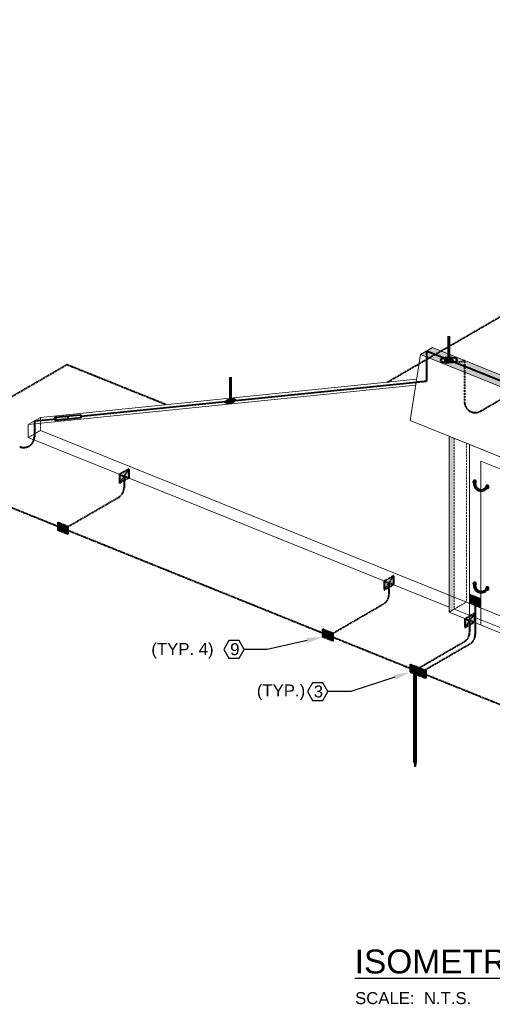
# Model space of a CAD drawing. Header units: inches. Extents: x 0 to 21849, y 0 to 20143.
# Tile 16 of 25: x 6227 to 6582, y 8241 to 8982. Entities that reach past the tile are written whole.
import ezdxf
from ezdxf import colors
from ezdxf.entities.mleader import LeaderData, LeaderLine
from ezdxf.math import Vec2, Vec3

# ---------------------------------------------------------------- set-up
doc = ezdxf.new("R2010")
doc.units = ezdxf.units.IN
doc.header["$MEASUREMENT"] = 0
doc.linetypes.add('DASHED2', pattern=[0.375, 0.25, -0.125])
doc.linetypes.add('HIDDEN2', pattern=[0.1875, 0.125, -0.0625])
for name, color, linetype, lineweight in [('E-ISO-BLDG', 131, 'Continuous', 9), ('E-LPS-ISO', 7, 'DASHED2', 40), ('E-STD-TEXT', 7, 'Continuous', 25)]:
    doc.layers.add(name, color=color, linetype=linetype, lineweight=lineweight)
doc.styles.get("Standard").update_dxf_attribs({"font": 'arial.ttf'})

msp = doc.modelspace()

# ---------------------------------------------------------------- hatches: boundary and pattern name
at = {"layer": 'E-LPS-ISO', "linetype": 'HIDDEN2', "transparency": 33554457}
h = msp.add_hatch(color=7, dxfattribs=at)
h.dxf.hatch_style = 1
h.paths.add_polyline_path([(6602.86, 8704.27), (6598.3, 8701.62), (6787.59, 8625.25), (6787.59, 8629.73)])
h.paths.add_polyline_path([(6607.42, 8706.91), (6602.86, 8704.27), (6787.59, 8629.73), (6787.59, 8634.22)])
edge = h.paths.add_edge_path()
edge.add_arc((6800.22, 8637.41), 13.03, 194.17897, 223.41067)
edge.add_line((6790.75, 8628.45), (6796.82, 8626.01))
edge.add_ellipse((6800.82, 8624.39), major_axis=(6.32, 0.07), ratio=0.336663, start_angle=89.79804, end_angle=129.00175, ccw=False)
edge.add_line((6800.82, 8626.52), (6800.82, 8628.88))
edge.add_line((6800.82, 8628.88), (6787.59, 8634.22))
edge = h.paths.add_edge_path()
edge.add_line((6790.75, 8628.45), (6787.59, 8629.73))
edge.add_line((6787.59, 8629.73), (6787.59, 8625.25))
edge.add_line((6787.59, 8625.25), (6813.01, 8614.99))
edge.add_line((6813.01, 8614.99), (6817.57, 8617.63))
edge.add_line((6817.57, 8617.63), (6804.82, 8622.78))
edge.add_ellipse((6800.82, 8624.39), major_axis=(6.32, 0.07), ratio=0.336663, start_angle=151.26863, end_angle=309.00175, ccw=False)
edge.add_arc((6800.22, 8637.41), 13.03, 223.41067, 247.64437, ccw=False)
h.paths.add_polyline_path([(6787.59, 8634.22), (6787.59, 8629.73), (6790.75, 8628.45, -0.128244)], flags=17)
edge = h.paths.add_edge_path()
edge.add_line((6800.82, 8628.88), (6800.82, 8626.52))
edge.add_ellipse((6800.82, 8624.39), major_axis=(6.32, 0.07), ratio=0.336663, start_angle=309.00175, end_angle=449.79804, ccw=False)
edge.add_line((6804.82, 8622.78), (6817.57, 8617.63))
edge.add_line((6817.57, 8617.63), (6822.13, 8620.28))
edge.add_line((6822.13, 8620.28), (6800.82, 8628.88))
edge = h.paths.add_edge_path(flags=17)
edge.add_arc((6800.22, 8637.41), 13.03, 223.41067, 247.64437)
edge.add_ellipse((6800.82, 8624.39), major_axis=(6.32, 0.07), ratio=0.336663, start_angle=129.00175, end_angle=151.26863, ccw=False)
edge.add_line((6796.82, 8626.01), (6790.75, 8628.45))
h.paths.add_polyline_path([(6561.53, 8720.94), (6561.53, 8716.46), (6598.3, 8701.62), (6602.86, 8704.27)])
h.paths.add_polyline_path([(6561.53, 8725.43), (6561.53, 8720.94), (6602.86, 8704.27), (6607.42, 8706.91)])
edge = h.paths.add_edge_path()
edge.add_line((6561.53, 8720.94), (6553.67, 8724.11))
edge.add_ellipse((6549.67, 8725.73), major_axis=(6.32, 0.07), ratio=0.336663, start_angle=129.00175, end_angle=309.00175, ccw=False)
edge.add_line((6545.68, 8727.34), (6539.29, 8729.92))
edge.add_line((6539.29, 8729.92), (6534.73, 8727.27))
edge.add_line((6534.73, 8727.27), (6561.53, 8716.46))
edge.add_line((6561.53, 8716.46), (6561.53, 8720.94))
edge = h.paths.add_edge_path(flags=17)
edge.add_arc((6555.93, 8738.41), 14.14, 263.77548, 293.34567, ccw=False)
edge.add_ellipse((6549.67, 8725.73), major_axis=(6.32, 0.07), ratio=0.336663, start_angle=309.00175, end_angle=318.05762, ccw=False)
edge.add_line((6553.67, 8724.11), (6561.53, 8720.94))
edge.add_line((6561.53, 8720.94), (6561.53, 8725.43))
edge = h.paths.add_edge_path()
edge.add_line((6549.67, 8730.21), (6549.67, 8727.86))
edge.add_ellipse((6549.67, 8725.73), major_axis=(6.32, 0.07), ratio=0.336663, start_angle=318.05762, end_angle=449.79804, ccw=False)
edge.add_arc((6555.93, 8738.41), 14.14, 263.77548, 293.34567)
edge.add_line((6561.53, 8725.43), (6549.67, 8730.21))
edge = h.paths.add_edge_path()
edge.add_line((6549.67, 8730.21), (6543.85, 8732.56))
edge.add_line((6543.85, 8732.56), (6539.29, 8729.92))
edge.add_line((6539.29, 8729.92), (6545.68, 8727.34))
edge.add_ellipse((6549.67, 8725.73), major_axis=(6.32, 0.07), ratio=0.336663, start_angle=89.79804, end_angle=129.00175, ccw=False)
edge.add_line((6549.67, 8727.86), (6549.67, 8730.21))
h.paths.add_polyline_path([(6537.47, 8735.14), (6532.91, 8732.49), (6539.29, 8729.92), (6543.85, 8732.56)])
h.paths.add_polyline_path([(6539.29, 8729.92), (6532.91, 8732.49), (6532.91, 8728.01), (6534.73, 8727.27)])
h.paths.add_polyline_path([(6532.91, 8732.49), (6528.35, 8729.85), (6532.91, 8728.01)])
at = {"layer": 'E-LPS-ISO', "linetype": 'Continuous', "transparency": 33554687}
h = msp.add_hatch(color=7, dxfattribs=at)
h.dxf.hatch_style = 1
edge = h.paths.add_edge_path()
edge.add_ellipse((6549.67, 8725.73), major_axis=(1.58, 0.02), ratio=0.336663, start_angle=129.00175, end_angle=306.12893, ccw=False)
edge.add_line((6548.67, 8726.13), (6547.68, 8726.53))
edge.add_ellipse((6549.67, 8725.73), major_axis=(3.16, 0.03), ratio=0.336663, start_angle=129.00175, end_angle=309.00175)
edge.add_line((6551.67, 8724.92), (6551.63, 8724.94))
edge.add_arc((6555.93, 8738.41), 14.14, 247.92131, 252.29165, ccw=False)
edge = h.paths.add_edge_path()
edge.add_ellipse((6549.67, 8725.73), major_axis=(3.16, 0.03), ratio=0.336663, start_angle=309.16297, end_angle=449.79804)
edge.add_line((6549.67, 8726.79), (6549.67, 8726.26))
edge.add_ellipse((6549.67, 8725.73), major_axis=(1.58, 0.02), ratio=0.336663, start_angle=309.00175, end_angle=449.79804, ccw=False)
edge.add_line((6550.67, 8725.32), (6551.63, 8724.94))
edge.add_arc((6555.93, 8738.41), 14.14, 252.29165, 252.52473)
edge = h.paths.add_edge_path()
edge.add_ellipse((6549.67, 8725.73), major_axis=(3.16, 0.03), ratio=0.336663, start_angle=89.79804, end_angle=129.00175)
edge.add_line((6547.68, 8726.53), (6548.67, 8726.13))
edge.add_ellipse((6549.67, 8725.73), major_axis=(1.58, 0.02), ratio=0.336663, start_angle=89.79804, end_angle=129.00175, ccw=False)
edge.add_line((6549.67, 8726.26), (6549.67, 8726.79))
at = {"layer": 'E-LPS-ISO', "linetype": 'HIDDEN2'}
h = msp.add_hatch(color=7, dxfattribs=at)
h.dxf.hatch_style = 1
edge = h.paths.add_edge_path()
edge.add_ellipse((6549.67, 8725.73), major_axis=(1.58, 0.02), ratio=0.336663, start_angle=141.5787, end_angle=296.42479)
edge.add_line((6550.38, 8725.26), (6548.43, 8726.05))
edge = h.paths.add_edge_path()
edge.add_ellipse((6549.67, 8725.73), major_axis=(1.58, 0.02), ratio=0.336663, start_angle=89.79804, end_angle=141.5787)
edge.add_line((6548.43, 8726.05), (6550.38, 8725.26))
edge.add_ellipse((6549.67, 8725.73), major_axis=(1.58, 0.02), ratio=0.336663, start_angle=296.42479, end_angle=337.76542)
edge.add_arc((6551.52, 8734.38), 8.85, 257.97563, 267.55172, ccw=False)
edge.add_line((6549.67, 8725.73), (6549.67, 8726.26))
edge = h.paths.add_edge_path()
edge.add_ellipse((6549.67, 8725.73), major_axis=(1.58, 0.02), ratio=0.336663, start_angle=337.76542, end_angle=449.79804)
edge.add_line((6549.67, 8726.26), (6549.67, 8725.73))
edge.add_arc((6551.52, 8734.38), 8.85, 257.97563, 267.55172)
at = {"layer": 'E-LPS-ISO', "linetype": 'Continuous', "transparency": 33554687}
h = msp.add_hatch(color=7, dxfattribs=at)
h.dxf.hatch_style = 1
edge = h.paths.add_edge_path()
edge.add_ellipse((6549.67, 8725.73), major_axis=(1.58, 0.02), ratio=0.336663, start_angle=306.12893, end_angle=309.00175, ccw=False)
edge.add_arc((6555.93, 8738.41), 14.14, 247.92131, 252.29165)
edge.add_line((6551.63, 8724.94), (6550.67, 8725.32))
h = msp.add_hatch(color=7, dxfattribs=at)
h.dxf.hatch_style = 1
edge = h.paths.add_edge_path()
edge.add_ellipse((6385.47, 8694.91), major_axis=(1.9, 0.48), ratio=0.336663, start_angle=85.11611, end_angle=156.2489)
edge.add_line((6383.67, 8694.72), (6384.57, 8694.81))
edge.add_ellipse((6385.47, 8694.91), major_axis=(0.951, 0.241), ratio=0.336663, start_angle=85.11611, end_angle=156.2489, ccw=False)
edge.add_line((6385.47, 8695.25), (6385.47, 8695.59))
edge = h.paths.add_edge_path()
edge.add_ellipse((6385.47, 8694.91), major_axis=(1.9, 0.48), ratio=0.336663, start_angle=336.2489, end_angle=445.11611)
edge.add_line((6385.47, 8695.59), (6385.47, 8695.25))
edge.add_ellipse((6385.47, 8694.91), major_axis=(0.951, 0.241), ratio=0.336663, start_angle=336.2489, end_angle=445.11611, ccw=False)
edge.add_line((6386.38, 8695), (6387.28, 8695.09))
edge = h.paths.add_edge_path()
edge.add_ellipse((6385.47, 8694.91), major_axis=(1.9, 0.48), ratio=0.336663, start_angle=156.2489, end_angle=336.2489)
edge.add_line((6387.28, 8695.09), (6386.38, 8695))
edge.add_ellipse((6385.47, 8694.91), major_axis=(0.951, 0.241), ratio=0.336663, start_angle=156.2489, end_angle=336.2489, ccw=False)
edge.add_line((6384.57, 8694.81), (6383.67, 8694.72))
at = {"layer": 'E-LPS-ISO'}
h = msp.add_hatch(color=7, dxfattribs=at)
h.dxf.hatch_style = 1
edge = h.paths.add_edge_path()
edge.add_ellipse((6385.47, 8694.91), major_axis=(0.951, 0.241), ratio=0.336663, start_angle=0, end_angle=360)
at = {"layer": 'E-LPS-ISO', "linetype": 'Continuous', "transparency": 33554687}
h = msp.add_hatch(color=7, dxfattribs=at)
h.dxf.hatch_style = 1
h.paths.add_polyline_path([(6253.73, 8682.69), (6253.95, 8680.3), (6263.51, 8681.22), (6263.28, 8683.61)])
at = {"layer": 'E-LPS-ISO', "linetype": 'HIDDEN2', "transparency": 33554457}
h = msp.add_hatch(color=7, dxfattribs=at)
h.dxf.hatch_style = 1
h.paths.add_polyline_path([(6553.73, 8666.78), (6549.84, 8668.35), (6549.84, 8548.72), (6553.73, 8547.15)])
at = {"layer": 'E-LPS-ISO'}
h = msp.add_hatch(color=7, dxfattribs=at)
h.dxf.hatch_style = 1
h.paths.add_polyline_path([(6309.03, 8637.16), (6309.03, 8643.64), (6301.96, 8639.55), (6301.96, 8633.05)])
h = msp.add_hatch(color=7, dxfattribs=at)
h.dxf.hatch_style = 1
h.paths.add_polyline_path([(6568.65, 8634.97), (6568.09, 8633.99), (6568.65, 8633.01), (6569.78, 8633.01), (6570.34, 8633.99), (6569.78, 8634.97)])
at = {"layer": 'E-LPS-ISO', "linetype": 'Continuous'}
h = msp.add_hatch(dxfattribs=at)
h.set_pattern_fill('NET3', scale=5.2668)
h.set_pattern_definition([(0, (5047.2107, 7378.2828), (0, 0.65835), []), (60, (5047.2107, 7378.2828), (-0.57014782, 0.329175), []), (120, (5047.2107, 7378.2828), (-0.57014782, -0.329175), [])])
h.paths.add_polyline_path([(6578.84, 8630.11), (6578.01, 8630.44, -0.880592), (6569.63, 8633.82), (6568.8, 8634.16, 0.902143)])
at = {"layer": 'E-LPS-ISO'}
h = msp.add_hatch(color=7, dxfattribs=at)
h.dxf.hatch_style = 1
h.paths.add_polyline_path([(6577.98, 8631.25), (6577.41, 8630.27), (6577.98, 8629.3), (6579.11, 8629.3), (6579.67, 8630.27), (6579.11, 8631.25)])
h = msp.add_hatch(color=7, dxfattribs=at)
h.dxf.hatch_style = 1
h.paths.add_polyline_path([(6255.65, 8603.61), (6255.65, 8597.58), (6263.25, 8600.61)])
h.paths.add_polyline_path([(6263.25, 8600.61), (6255.65, 8597.58), (6263.25, 8594.56)])
h = msp.add_hatch(color=7, dxfattribs=at)
h.dxf.hatch_style = 1
h.paths.add_polyline_path([(6508.15, 8556.8), (6508.15, 8563.29), (6501.08, 8559.19), (6501.08, 8552.7)])
h = msp.add_hatch(color=7, dxfattribs=at)
h.dxf.hatch_style = 1
h.paths.add_polyline_path([(6568.65, 8558.35), (6568.09, 8557.37), (6568.65, 8556.39), (6569.78, 8556.39), (6570.34, 8557.37), (6569.78, 8558.35)])
at = {"layer": 'E-LPS-ISO', "linetype": 'Continuous'}
h = msp.add_hatch(dxfattribs=at)
h.set_pattern_fill('NET3', scale=5.2668)
h.set_pattern_definition([(0, (5047.2107, 7301.6616), (0, 0.65835), []), (60, (5047.2107, 7301.6616), (-0.57014782, 0.329175), []), (120, (5047.2107, 7301.6616), (-0.57014782, -0.329175), [])])
h.paths.add_polyline_path([(6578.84, 8553.48), (6578.01, 8553.82, -0.880592), (6569.63, 8557.2), (6568.8, 8557.54, 0.902143)])
at = {"layer": 'E-LPS-ISO'}
h = msp.add_hatch(color=7, dxfattribs=at)
h.dxf.hatch_style = 1
h.paths.add_polyline_path([(6577.98, 8554.63), (6577.41, 8553.65), (6577.98, 8552.68), (6579.11, 8552.68), (6579.67, 8553.65), (6579.11, 8554.63)])
at = {"layer": 'E-LPS-ISO', "linetype": 'HIDDEN2', "transparency": 33554457}
h = msp.add_hatch(color=7, dxfattribs=at)
h.dxf.hatch_style = 1
h.paths.add_polyline_path([(6553.73, 8547.15), (6549.84, 8548.72), (6549.84, 8539.75), (6553.73, 8538.18)])
h.paths.add_polyline_path([(6553.73, 8538.17), (6553.73, 8538.18), (6549.84, 8539.75), (6549.84, 8535.91)])
at = {"layer": 'E-LPS-ISO'}
h = msp.add_hatch(color=7, dxfattribs=at)
h.dxf.hatch_style = 1
h.paths.add_polyline_path([(6565.76, 8549.1), (6565.76, 8543.07), (6573.37, 8546.09)])
h.paths.add_polyline_path([(6573.37, 8546.09), (6565.76, 8543.07), (6573.37, 8540.05)])
h = msp.add_hatch(color=7, dxfattribs=at)
h.dxf.hatch_style = 1
h.paths.add_polyline_path([(6568.89, 8528.46), (6568.89, 8534.94), (6561.82, 8530.85), (6561.82, 8524.35)])
h = msp.add_hatch(color=7, dxfattribs=at)
h.dxf.hatch_style = 1
h.paths.add_polyline_path([(6454.77, 8523.26), (6454.77, 8517.22), (6462.37, 8520.25)])
h.paths.add_polyline_path([(6462.37, 8520.25), (6454.77, 8517.22), (6462.37, 8514.21)])
h = msp.add_hatch(color=7, dxfattribs=at)
h.dxf.hatch_style = 1
h.paths.add_polyline_path([(6520.5, 8496.8), (6520.5, 8490.77), (6528.1, 8493.8)])
h.paths.add_polyline_path([(6528.1, 8493.8), (6520.5, 8490.77), (6528.1, 8487.75)])
h = msp.add_hatch(color=7, dxfattribs=at)
h.dxf.hatch_style = 1
h.paths.add_polyline_path([(6524.71, 8495.1), (6524.71, 8489.07), (6532.31, 8492.09)])
h.paths.add_polyline_path([(6532.31, 8492.09), (6524.71, 8489.07), (6532.31, 8486.05)])
at = {"layer": 'E-LPS-ISO', "linetype": 'HIDDEN2'}
h = msp.add_hatch(color=7, dxfattribs=at)
h.dxf.hatch_style = 1
h.paths.add_polyline_path([(6524.68, 8492.28), (6523.93, 8492.28), (6523.93, 8422.69), (6524.68, 8422.69)])
h = msp.add_hatch(color=7, dxfattribs=at)
h.dxf.hatch_style = 1
h.paths.add_polyline_path([(6524.3, 8422.69), (6523.93, 8422.69), (6524.3, 8419.64)])
h.paths.add_polyline_path([(6524.68, 8422.69), (6524.3, 8422.69), (6524.3, 8419.64)])

# ---------------------------------------------------------------- linework, layer by layer
at = {"layer": 'E-ISO-BLDG', "color": 7}
for p, q in [((6528.35, 8729.85), (6537.47, 8735.14)), ((6528.35, 8729.85), (6520.54, 8680.17)), ((6520.54, 8680.17), (6805.2, 8565.31)), ((6233.49, 8677.25), (6233.49, 8667.4)), ((6233.49, 8667.4), (6549.84, 8539.75)), ((6549.84, 8668.35), (6549.84, 8535.91)), ((6549.84, 8668.35), (6775.9, 8577.14)), ((6565.36, 8529.65), (6565.36, 8662.09)), ((6573.73, 8526.27), (6573.73, 8649.68)), ((6573.73, 8649.68), (6752.01, 8577.75)), ((6549.84, 8535.91), (6553.73, 8538.17)), ((6549.84, 8535.91), (6775.9, 8444.7))]:
    msp.add_line(p, q, dxfattribs=at)
at = {"layer": 'E-ISO-BLDG', "color": 7, "lineweight": 9}
for p, q in [((6537.47, 8735.14), (6822.13, 8620.28)), ((6528.35, 8729.85), (6813.01, 8614.99)), ((6525.44, 8711.34), (6242.6, 8682.54)), ((6524.74, 8706.91), (6233.49, 8677.25))]:
    msp.add_line(p, q, dxfattribs=at)
at = {"layer": 'E-ISO-BLDG', "color": 7, "linetype": 'Continuous'}
for p, q in [((6233.49, 8677.25), (6242.6, 8682.54)), ((6242.6, 8672.69), (6562.86, 8543.46)), ((6562.86, 8543.46), (6788.91, 8452.25)), ((6553.73, 8538.18), (6775.9, 8448.52))]:
    msp.add_line(p, q, dxfattribs=at)
at = {"layer": 'E-ISO-BLDG', "color": 7, "linetype": 'HIDDEN2'}
for p, q in [((6242.6, 8682.54), (6242.6, 8672.69)), ((6233.49, 8667.4), (6242.6, 8672.69)), ((6562.86, 8543.46), (6562.86, 8663.1)), ((6553.73, 8538.18), (6562.86, 8543.46))]:
    msp.add_line(p, q, dxfattribs=at)
at = {"layer": 'E-ISO-BLDG', "color": 7, "linetype": 'HIDDEN2', "lineweight": 9}
msp.add_line((6553.73, 8666.78), (6553.73, 8538.17), dxfattribs=at)
at = {"layer": 'E-LPS-ISO', "color": 7}
for p, q in [((6503.42, 8709.1), (6973.59, 8981.95)), ((6573.55, 8687.26), (6952.8, 8907.35)), ((6532.91, 8732.49), (6532.9, 8709.92)), ((6136.07, 8648.93), (6262.63, 8722.38)), ((6262.63, 8722.38), (6337.44, 8692.2)), ((6525.09, 8709.12), (6532.9, 8709.92)), ((6238.04, 8679.89), (6238.04, 8670.04)), ((6238.04, 8670.04), (6238.04, 8667.91)), ((6136.07, 8648.93), (7080.05, 8268.04)), ((6309.03, 8643.64), (6301.96, 8633.05)), ((6309.03, 8643.64), (6301.96, 8639.55)), ((6309.03, 8643.65), (6309.03, 8637.16)), ((6301.96, 8639.55), (6309.03, 8637.16)), ((6301.96, 8639.55), (6301.96, 8633.05)), ((6301.96, 8633.05), (6309.03, 8637.16)), ((6305.5, 8638.35), (6305.5, 8629.41)), ((6577.41, 8630.27), (6579.67, 8630.27)), ((6578.42, 8630.27), (6578.66, 8630.27)), ((6260.54, 8598.71), (6301.51, 8622.49)), ((6255.65, 8603.62), (6255.65, 8597.58)), ((6255.65, 8603.61), (6263.25, 8600.61)), ((6255.65, 8603.61), (6263.25, 8600.61)), ((6263.25, 8600.61), (6255.65, 8597.58)), ((6259.86, 8601.92), (6259.86, 8595.88)), ((6263.25, 8600.61), (6263.25, 8594.56)), ((6263.25, 8594.56), (6255.65, 8597.58)), ((6508.15, 8563.29), (6501.08, 8552.7)), ((6508.15, 8563.29), (6501.08, 8559.19)), ((6508.15, 8563.3), (6508.15, 8556.8)), ((6501.08, 8559.19), (6508.15, 8556.8)), ((6501.08, 8559.19), (6501.08, 8552.7)), ((6501.08, 8552.7), (6508.15, 8556.8)), ((6504.62, 8557.99), (6504.62, 8549.06)), ((6565.76, 8549.11), (6565.76, 8543.07)), ((6565.76, 8549.1), (6573.37, 8546.09)), ((6565.76, 8549.1), (6573.37, 8546.09)), ((6577.41, 8553.65), (6579.67, 8553.65)), ((6578.42, 8553.65), (6578.66, 8553.65)), ((6459.66, 8518.36), (6500.63, 8542.14)), ((6573.37, 8546.09), (6565.76, 8543.07)), ((6573.37, 8540.05), (6565.76, 8543.07)), ((6573.37, 8546.09), (6573.37, 8540.05)), ((6568.89, 8534.94), (6561.82, 8524.35)), ((6568.89, 8534.94), (6561.82, 8530.85)), ((6568.89, 8534.95), (6568.89, 8528.46)), ((6561.82, 8530.85), (6568.89, 8528.46)), ((6561.82, 8530.85), (6561.82, 8524.35)), ((6561.82, 8524.35), (6568.89, 8528.46)), ((6565.36, 8529.65), (6565.36, 8520.71)), ((6454.77, 8523.27), (6454.77, 8517.22)), ((6454.77, 8523.26), (6462.37, 8520.25)), ((6454.77, 8523.26), (6462.37, 8520.25)), ((6462.37, 8520.25), (6454.77, 8517.22)), ((6462.37, 8514.21), (6454.77, 8517.22)), ((6458.98, 8521.56), (6458.98, 8515.52)), ((6462.37, 8520.25), (6462.37, 8514.21)), ((6524.3, 8492.28), (6561.37, 8513.79)), ((6528.52, 8490.58), (6565.58, 8512.09)), ((6520.5, 8496.81), (6520.5, 8490.77)), ((6520.5, 8496.8), (6528.1, 8493.8)), ((6520.5, 8496.8), (6528.1, 8493.8)), ((6524.71, 8495.11), (6524.71, 8489.07)), ((6524.71, 8495.1), (6532.31, 8492.09)), ((6524.71, 8495.1), (6532.31, 8492.09)), ((6528.1, 8493.8), (6520.5, 8490.77)), ((6528.1, 8487.75), (6520.5, 8490.77)), ((6523.93, 8492.28), (6524.68, 8492.28)), ((6532.31, 8492.09), (6524.71, 8489.07)), ((6532.31, 8486.05), (6524.71, 8489.07)), ((6528.1, 8493.8), (6528.1, 8487.75)), ((6532.31, 8492.09), (6532.31, 8486.05)), ((6523.93, 8422.69), (6524.3, 8419.64)), ((6523.93, 8422.69), (6524.68, 8422.69)), ((6524.68, 8422.69), (6524.3, 8419.64)), ((6524.3, 8419.64), (6524.3, 8422.69))]:
    msp.add_line(p, q, dxfattribs=at)
at = {"layer": 'E-LPS-ISO', "color": 7, "linetype": 'Continuous', "lineweight": 60}
for p, q in [((6549.67, 8725.73), (6549.67, 8743.79)), ((6385.47, 8694.91), (6385.47, 8712.96)), ((6523.93, 8492.28), (6523.93, 8422.69)), ((6524.68, 8492.28), (6524.68, 8422.69))]:
    msp.add_line(p, q, dxfattribs=at)
at = {"layer": 'E-LPS-ISO', "color": 7, "linetype": 'Continuous'}
for p, q in [((6817.57, 8617.63), (6532.91, 8732.49)), ((6272.94, 8683.45), (6525.09, 8709.12)), ((6238.04, 8679.89), (6254.85, 8681.58)), ((6263.51, 8681.22), (6263.28, 8683.61)), ((6568.8, 8634.16), (6569.63, 8633.82)), ((6578.01, 8630.44), (6578.84, 8630.11)), ((6568.8, 8557.54), (6569.63, 8557.2)), ((6578.01, 8553.82), (6578.84, 8553.48)), ((6569.56, 8544.58), (6569.56, 8519.01))]:
    msp.add_line(p, q, dxfattribs=at)
at = {"layer": 'E-LPS-ISO', "color": 7, "linetype": 'HIDDEN2'}
msp.add_line((6561.53, 8725.43), (6561.53, 8694.18), dxfattribs=at)
at = {"layer": 'E-LPS-ISO', "color": 7, "linetype": 'Continuous'}
for points in [[(6273.07, 8682.13), (6253.95, 8680.3), (6253.73, 8682.69), (6272.84, 8684.52)], [(6570.34, 8633.99), (6569.78, 8634.97), (6568.65, 8634.97), (6568.09, 8633.99), (6568.65, 8633.01), (6569.78, 8633.01)], [(6579.67, 8630.27), (6579.11, 8631.25), (6577.98, 8631.25), (6577.41, 8630.27), (6577.98, 8629.3), (6579.11, 8629.3)], [(6570.34, 8557.37), (6569.78, 8558.35), (6568.65, 8558.35), (6568.09, 8557.37), (6568.65, 8556.39), (6569.78, 8556.39)], [(6579.67, 8553.65), (6579.11, 8554.63), (6577.98, 8554.63), (6577.41, 8553.65), (6577.98, 8552.68), (6579.11, 8552.68)]]:
    msp.add_lwpolyline(points, close=True, dxfattribs=at)
at = {"layer": 'E-LPS-ISO', "color": 7, "linetype": 'HIDDEN2'}
msp.add_arc((6555.93, 8738.41), 14.14, 243.76102, 293.34567, dxfattribs=at)
at = {"layer": 'E-LPS-ISO', "color": 7}
for centre, start, end in [((6569.53, 8694.18), 180, 300.1278), ((6230.04, 8667.91), 248.02632, 0), ((6297.5, 8629.41), 300.1278, 0), ((6496.62, 8549.06), 300.1278, 0), ((6557.36, 8520.71), 300.1278, 0), ((6561.56, 8519.01), 300.1278, 0)]:
    msp.add_arc(centre, 8, start, end, dxfattribs=at)
at = {"layer": 'E-LPS-ISO', "color": 7, "linetype": 'Continuous'}
for centre, radius, start, end in [((6574.03, 8632.65), 5.45, 163.91636, 332.13631), ((6574.03, 8632.67), 4.55, 165.29255, 330.76012), ((6574.03, 8556.03), 5.45, 163.91636, 332.13631), ((6574.03, 8556.04), 4.55, 165.29255, 330.76012)]:
    msp.add_arc(centre, radius, start, end, dxfattribs=at)
for centre, major_axis in [((6549.67, 8725.73), (6.32, 0.07)), ((6549.67, 8725.73), (3.16, 0.03)), ((6549.67, 8725.73), (1.58, 0.02)), ((6385.47, 8694.91), (3.81, 0.97)), ((6385.47, 8694.91), (1.9, 0.48)), ((6385.47, 8694.91), (0.951, 0.241))]:
    msp.add_ellipse(centre, major_axis=major_axis, ratio=0.336663, dxfattribs=at)
at = {"layer": 'E-STD-TEXT', "color": 7}
for points in [[(6384.37, 8501.23), (6392.06, 8501.23), (6395.9, 8507.89), (6392.06, 8514.54), (6384.37, 8514.54), (6380.53, 8507.89)], [(6447.22, 8469.45), (6454.91, 8469.45), (6458.75, 8476.11), (6454.91, 8482.76), (6447.22, 8482.76), (6443.38, 8476.11)]]:
    msp.add_lwpolyline(points, close=True, dxfattribs=at)

# ---------------------------------------------------------------- texts
at = {"layer": 'E-STD-TEXT', "color": 7, "attachment_point": 1}
for s, width, insert, char_height in [('(TYP. 4)', 48.7847, (6326.02, 8512.7), 9), ('9', 11.1701, (6385.3, 8512.53), 9), ('(TYP.)', 9, (6405.37, 8481.48), 9), ('3', 11.1701, (6448.15, 8480.75), 9), ('{\\LISOMETRIC VIEW }', 256.0385, (6478.92, 8281.95), 18), ('SCALE:  N.T.S.', 103.0824, (6479.23, 8249.87), 9)]:
    msp.add_mtext_dynamic_manual_height_columns(s, width=width, gutter_width=48, heights=[0], dxfattribs=dict(at, insert=insert, char_height=char_height))

# ---------------------------------------------------------------- leaders
at = {"layer": 'E-STD-TEXT', "color": 7}
ml = msp.add_multileader_mtext('Standard', dxfattribs=at)
ml.set_content('', color=7)
ml.set_leader_properties()
ml.build(insert=Vec2(0, 0))
ml.multileader.update_dxf_attribs({"dogleg_length": 0.36, "arrow_head_size": 12, "scale": 48})
ctx = ml.context
ctx.base_point, ctx.scale, ctx.char_height, ctx.arrow_head_size, ctx.landing_gap_size, ctx.plane_origin = Vec3(6387.26, 8507.89), 48, 8.64, 12, 4.32, Vec3(6297.58, 8458.88)
ctx.text_align_type = 2
notes = []
notes.append((ctx, [(1, (1, 1, 0), (6413.18, 8507.89), (-1, 0), 17.28, [(0, [(6454.77, 8517.22)], 0, [])])]))
ctx.mtext.insert, ctx.mtext.alignment, ctx.mtext.flow_direction = Vec3(6391.58, 8512.21), 3, 5
ml = msp.add_multileader_mtext('Standard', dxfattribs=at)
ml.set_content('', color=7)
ml.set_leader_properties()
ml.build(insert=Vec2(0, 0))
ml.multileader.update_dxf_attribs({"dogleg_length": 0.36, "arrow_head_size": 12, "scale": 48})
ctx = ml.context
ctx.base_point, ctx.scale, ctx.char_height, ctx.arrow_head_size, ctx.landing_gap_size, ctx.plane_origin = Vec3(6450.11, 8476.11), 48, 8.64, 12, 4.32, Vec3(6266.8, 8445.27)
ctx.text_align_type = 2
notes.append((ctx, [(1, (1, 1, 0), (6476.03, 8476.11), (-1, 0), 17.28, [(0, [(6520.5, 8490.77)], 0, [])])]))
ctx.mtext.insert, ctx.mtext.alignment, ctx.mtext.flow_direction = Vec3(6454.43, 8480.43), 3, 5
for ctx, leaders in notes:
    for number, flags, end, landing, length, lines in leaders:
        leader = LeaderData()
        leader.index, (leader.has_last_leader_line, leader.has_dogleg_vector, leader.attachment_direction) = number, flags
        leader.last_leader_point, leader.dogleg_vector, leader.dogleg_length = Vec3(end), Vec3(landing), length
        for number, points, colour, breaks in lines:
            line = LeaderLine()
            line.index, line.vertices, line.color, line.breaks = number, Vec3.list(points), colors.encode_raw_color(colour), breaks
            leader.lines.append(line)
        ctx.leaders.append(leader)

doc.saveas('drawing.dxf')
